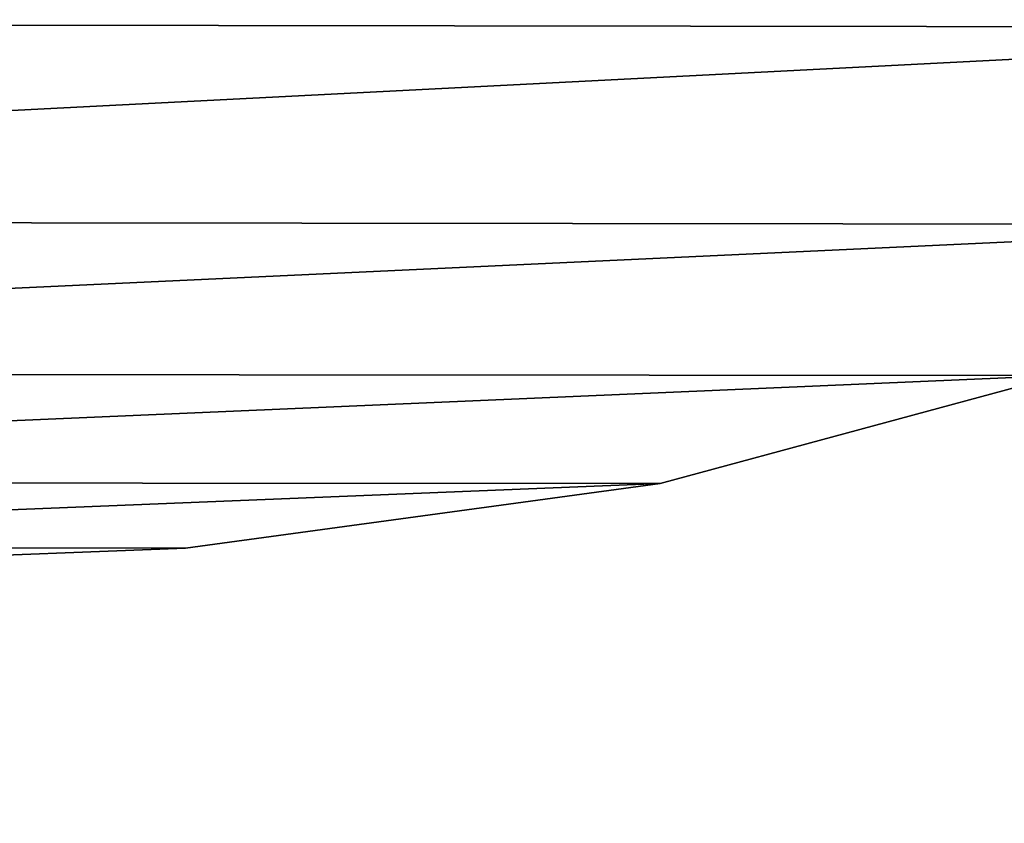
# Model space of a CAD drawing. Extents: x -5 to 2276, y 0 to 2500.
# Tile 26 of 106: x 794 to 804, y 390 to 398. Entities that reach past the tile are written whole.
import ezdxf

# ---------------------------------------------------------------- set-up
doc = ezdxf.new("R2010")
doc.units = 0
doc.header["$LTSCALE"] = 25.4
doc.layers.get('0').update_dxf_attribs({"linetype": 'CONTINUOUS'})
for name, color, linetype in [('IFCBUILDING', 32, 'CONTINUOUS'), ('IFCBUILDINGSTOREY', 34, 'CONTINUOUS'), ('IFCSITE', 32, 'CONTINUOUS'), ('IFCSLAB', 22, 'CONTINUOUS'), ('IFCWALL', 190, 'CONTINUOUS')]:
    doc.layers.add(name, color=color, linetype=linetype)

# ---------------------------------------------------------------- blocks, each defined once
blk = doc.blocks.new('GRUPUJ_1')
at = {"layer": 'IFCWALL'}
mesh = blk.add_polyface(dxfattribs=at)
corners = [(0, 0, 2300), (25, 25, 2300), (0, 2276.05, 2300), (175, 0, 2300), (25, 2251.05, 2300), (175, 25, 2300), (2500, 2151.05, 2300), (2475, 2251.05, 2300), (2475, 2151.05, 2300), (2500, 2276.05, 2300), (1245.07, 2251.05, 2300)]
mesh.append_faces([[corners[k] for k in face] for face in [(1, 3, 5), (6, 7, 8)]], dxfattribs={"vtx0": -1})
mesh.append_faces([[corners[k] for k in face] for face in [(0, 1, 2), (9, 7, 6)]], dxfattribs={"vtx0": -1, "vtx1": -1})
mesh.append_faces([[corners[k] for k in face] for face in [(1, 0, 3), (2, 1, 4), (4, 9, 2), (9, 4, 10), (9, 10, 7)]], dxfattribs={"vtx0": -1, "vtx2": -1})
mesh = blk.add_polyface(dxfattribs=at)
corners = [(2500, 0, 800), (175, 25, 800), (175, 0, 800), (2475, 25, 800), (2475, 2151.05, 800), (2500, 2151.05, 800)]
mesh.append_faces([[corners[k] for k in face] for face in [(0, 1, 2), (4, 0, 5)]], dxfattribs={"vtx0": -1})
mesh.append_faces([[corners[k] for k in face] for face in [(1, 0, 3), (3, 0, 4)]], dxfattribs={"vtx0": -1, "vtx1": -1})
blk = doc.blocks.new('GRUPUJ_7')
at = {"layer": 'IFCWALL'}
mesh = blk.add_polyface(dxfattribs=at)
corners = [(0, 0, 1500), (125, 100, 1500), (125, 2151.05, 1500), (150, 0, 1500), (150, 100, 1500), (2450, 2126.05, 1500), (2375, 2151.05, 1500), (2375, 2126.05, 1500), (0, 2226.05, 1500), (1220.07, 2226.05, 1500), (1220.07, 2151.05, 1500), (2450, 2226.05, 1500)]
mesh.append_faces([[corners[k] for k in face] for face in [(1, 3, 4), (5, 6, 7)]], dxfattribs={"vtx0": -1})
mesh.append_faces([[corners[k] for k in face] for face in [(8, 2, 9), (9, 6, 11), (11, 6, 5)]], dxfattribs={"vtx0": -1, "vtx1": -1})
mesh.append_faces([[corners[k] for k in face] for face in [(0, 1, 2), (1, 0, 3), (2, 8, 0), (9, 2, 10), (9, 10, 6)]], dxfattribs={"vtx0": -1, "vtx2": -1})
mesh = blk.add_polyface(dxfattribs=at)
corners = [(2450, 0), (150, 100), (150, 0), (2375, 100), (2375, 2126.05), (2450, 2126.05)]
mesh.append_faces([[corners[k] for k in face] for face in [(0, 1, 2), (4, 0, 5)]], dxfattribs={"vtx0": -1})
mesh.append_faces([[corners[k] for k in face] for face in [(1, 0, 3), (3, 0, 4)]], dxfattribs={"vtx0": -1, "vtx1": -1})
blk = doc.blocks.new('GRUPUJ_9')
at = {"layer": 'IFCWALL'}
mesh = blk.add_polyface(dxfattribs=at)
corners = [(0, 2051.05, 1500), (25, 2026.05, 1500), (1095.07, 2051.05, 1500), (0, 0, 1500), (25, 0, 1500), (2250, 2026.05, 1500), (2250, 2051.05, 1500)]
mesh.append_faces([[corners[k] for k in face] for face in [(1, 3, 4), (2, 5, 6)]], dxfattribs={"vtx0": -1})
mesh.append_faces([[corners[k] for k in face] for face in [(0, 1, 2)]], dxfattribs={"vtx0": -1, "vtx1": -1})
mesh.append_faces([[corners[k] for k in face] for face in [(1, 0, 3), (2, 1, 5)]], dxfattribs={"vtx0": -1, "vtx2": -1})
mesh = blk.add_polyface(dxfattribs=at)
corners = [(2250, 0), (25, 25), (25, 0), (2225, 25), (2225, 2026.05), (2250, 2026.05)]
mesh.append_faces([[corners[k] for k in face] for face in [(0, 1, 2), (4, 0, 5)]], dxfattribs={"vtx0": -1})
mesh.append_faces([[corners[k] for k in face] for face in [(1, 0, 3), (3, 0, 4)]], dxfattribs={"vtx0": -1, "vtx1": -1})
blk = doc.blocks.new('_CIANY')
at = {"layer": 'IFCWALL'}
for name, p in [('GRUPUJ_1', (0, 0)), ('GRUPUJ_7', (25, 25, 800)), ('GRUPUJ_9', (150, 125, 800))]:
    blk.add_blockref(name, p, dxfattribs=at)
mesh = blk.add_polyface(dxfattribs=at)
corners = [(0, 2276.05), (175, 2151.05), (175, 891.05), (1245.07, 2276.05), (175, 1251.05), (875, 2151.05), (1245.07, 2151.05), (1295.07, 2276.05), (1295.07, 2151.05), (2195.07, 2276.05), (1575, 2151.05), (2195.07, 2151.05), (2245.07, 2276.05), (2245.07, 2151.05), (2500, 2276.05), (2375, 2151.05), (2375, 651.05), (2375, 150), (0, 0), (175, 150), (2500, 0)]
mesh.append_faces([[corners[k] for k in face] for face in [(2, 1, 4)]], dxfattribs={"vtx0": -1})
mesh.append_faces([[corners[k] for k in face] for face in [(1, 3, 5), (5, 3, 6), (6, 7, 8), (8, 9, 10), (10, 9, 11), (11, 12, 13), (13, 14, 15), (15, 14, 16), (16, 14, 17), (18, 19, 20), (19, 0, 2), (20, 17, 14)]], dxfattribs={"vtx0": -1, "vtx1": -1})
mesh.append_faces([[corners[k] for k in face] for face in [(0, 1, 2)]], dxfattribs={"vtx0": -1, "vtx1": -1, "vtx2": -1})
mesh.append_faces([[corners[k] for k in face] for face in [(1, 0, 3), (6, 3, 7), (8, 7, 9), (11, 9, 12), (13, 12, 14), (19, 18, 0), (20, 19, 17)]], dxfattribs={"vtx0": -1, "vtx2": -1})
blk = doc.blocks.new('POD_OGA')
at = {"layer": 'IFCSLAB'}
mesh = blk.add_polyface(dxfattribs=at)
corners = [(1400, 2001.05), (1120.07, 1996.05), (1120.07, 2001.05), (0, 2001.05), (1400, 1101.05), (0, 1101.05), (1070.07, 1996.05), (1070.07, 2001.05)]
mesh.append_faces([[corners[k] for k in face] for face in [(0, 1, 2), (3, 4, 5), (6, 3, 7)]], dxfattribs={"vtx0": -1})
mesh.append_faces([[corners[k] for k in face] for face in [(4, 1, 0)]], dxfattribs={"vtx0": -1, "vtx1": -1})
mesh.append_faces([[corners[k] for k in face] for face in [(4, 3, 6)]], dxfattribs={"vtx0": -1, "vtx1": -1, "vtx2": -1})
mesh.append_faces([[corners[k] for k in face] for face in [(4, 6, 1)]], dxfattribs={"vtx0": -1, "vtx2": -1})
blk = doc.blocks.new('700-_MINIMALNA_D')
for p, q in [((118.813, 582.816), (118.813, 582.816, 2)), ((118.813, 582.816), (118.813, 582.816, 2)), ((120.933, 567.248), (120.933, 567.248, 2)), ((120.933, 567.248), (120.933, 567.248, 2))]:
    blk.add_line(p, q)
for points in [[(211.725, 601.052, 0), (211.009, 582.647, 0), (208.861, 566.867, 0), (205.281, 553.711, 0), (200.269, 543.179, 0), (193.763, 535.113, 0), (185.702, 529.35, 0), (176.086, 525.893, 0), (164.916, 524.741, 0), (153.625, 525.915, 0), (143.945, 529.436, 0), (135.875, 535.306, 0), (129.415, 543.524, 0), (124.467, 554.15, 0), (120.933, 567.248, 0), (118.813, 582.816, 0), (118.106, 600.856, 0)], [(211.725, 601.052, 2), (211.009, 582.647, 2), (208.861, 566.867, 2), (205.281, 553.711, 2), (200.269, 543.179, 2), (193.763, 535.113, 2), (185.702, 529.35, 2), (176.086, 525.893, 2), (164.916, 524.741, 2), (153.625, 525.915, 2), (143.945, 529.436, 2), (135.875, 535.306, 2), (129.415, 543.524, 2), (124.467, 554.15, 2), (120.933, 567.248, 2), (118.813, 582.816, 2), (118.106, 600.856, 2)], [(211.725, 601.052, 0), (211.009, 582.647, 0), (208.861, 566.867, 0), (205.281, 553.711, 0), (200.269, 543.179, 0), (193.763, 535.113, 0), (185.702, 529.35, 0), (176.086, 525.893, 0), (164.916, 524.741, 0), (153.625, 525.915, 0), (143.945, 529.436, 0), (135.875, 535.306, 0), (129.415, 543.524, 0), (124.467, 554.15, 0), (120.933, 567.248, 0), (118.813, 582.816, 0), (118.106, 600.856, 0)], [(211.725, 601.052, 2), (211.009, 582.647, 2), (208.861, 566.867, 2), (205.281, 553.711, 2), (200.269, 543.179, 2), (193.763, 535.113, 2), (185.702, 529.35, 2), (176.086, 525.893, 2), (164.916, 524.741, 2), (153.625, 525.915, 2), (143.945, 529.436, 2), (135.875, 535.306, 2), (129.415, 543.524, 2), (124.467, 554.15, 2), (120.933, 567.248, 2), (118.813, 582.816, 2), (118.106, 600.856, 2)], [(211.725, 601.052, 0), (211.009, 582.647, 0), (208.861, 566.867, 0), (205.281, 553.711, 0), (200.269, 543.179, 0), (193.763, 535.113, 0), (185.702, 529.35, 0), (176.086, 525.893, 0), (164.916, 524.741, 0), (153.625, 525.915, 0), (143.945, 529.436, 0), (135.875, 535.306, 0), (129.415, 543.524, 0), (124.467, 554.15, 0), (120.933, 567.248, 0), (118.813, 582.816, 0), (118.106, 600.856, 0)], [(211.725, 601.052, 2), (211.009, 582.647, 2), (208.861, 566.867, 2), (205.281, 553.711, 2), (200.269, 543.179, 2), (193.763, 535.113, 2), (185.702, 529.35, 2), (176.086, 525.893, 2), (164.916, 524.741, 2), (153.625, 525.915, 2), (143.945, 529.436, 2), (135.875, 535.306, 2), (129.415, 543.524, 2), (124.467, 554.15, 2), (120.933, 567.248, 2), (118.813, 582.816, 2), (118.106, 600.856, 2)], [(211.725, 601.052, 0), (211.009, 582.647, 0), (208.861, 566.867, 0), (205.281, 553.711, 0), (200.269, 543.179, 0), (193.763, 535.113, 0), (185.702, 529.35, 0), (176.086, 525.893, 0), (164.916, 524.741, 0), (153.625, 525.915, 0), (143.945, 529.436, 0), (135.875, 535.306, 0), (129.415, 543.524, 0), (124.467, 554.15, 0), (120.933, 567.248, 0), (118.813, 582.816, 0), (118.106, 600.856, 0)], [(211.725, 601.052, 2), (211.009, 582.647, 2), (208.861, 566.867, 2), (205.281, 553.711, 2), (200.269, 543.179, 2), (193.763, 535.113, 2), (185.702, 529.35, 2), (176.086, 525.893, 2), (164.916, 524.741, 2), (153.625, 525.915, 2), (143.945, 529.436, 2), (135.875, 535.306, 2), (129.415, 543.524, 2), (124.467, 554.15, 2), (120.933, 567.248, 2), (118.813, 582.816, 2), (118.106, 600.856, 2)], [(211.725, 601.052, 0), (211.009, 582.647, 0), (208.861, 566.867, 0), (205.281, 553.711, 0), (200.269, 543.179, 0), (193.763, 535.113, 0), (185.702, 529.35, 0), (176.086, 525.893, 0), (164.916, 524.741, 0), (153.625, 525.915, 0), (143.945, 529.436, 0), (135.875, 535.306, 0), (129.415, 543.524, 0), (124.467, 554.15, 0), (120.933, 567.248, 0), (118.813, 582.816, 0), (118.106, 600.856, 0)], [(211.725, 601.052, 2), (211.009, 582.647, 2), (208.861, 566.867, 2), (205.281, 553.711, 2), (200.269, 543.179, 2), (193.763, 535.113, 2), (185.702, 529.35, 2), (176.086, 525.893, 2), (164.916, 524.741, 2), (153.625, 525.915, 2), (143.945, 529.436, 2), (135.875, 535.306, 2), (129.415, 543.524, 2), (124.467, 554.15, 2), (120.933, 567.248, 2), (118.813, 582.816, 2), (118.106, 600.856, 2)], [(211.725, 601.052, 0), (211.009, 582.647, 0), (208.861, 566.867, 0), (205.281, 553.711, 0), (200.269, 543.179, 0), (193.763, 535.113, 0), (185.702, 529.35, 0), (176.086, 525.893, 0), (164.916, 524.741, 0), (153.625, 525.915, 0), (143.945, 529.436, 0), (135.875, 535.306, 0), (129.415, 543.524, 0), (124.467, 554.15, 0), (120.933, 567.248, 0), (118.813, 582.816, 0), (118.106, 600.856, 0)], [(211.725, 601.052, 2), (211.009, 582.647, 2), (208.861, 566.867, 2), (205.281, 553.711, 2), (200.269, 543.179, 2), (193.763, 535.113, 2), (185.702, 529.35, 2), (176.086, 525.893, 2), (164.916, 524.741, 2), (153.625, 525.915, 2), (143.945, 529.436, 2), (135.875, 535.306, 2), (129.415, 543.524, 2), (124.467, 554.15, 2), (120.933, 567.248, 2), (118.813, 582.816, 2), (118.106, 600.856, 2)], [(211.725, 601.052, 0), (211.009, 582.647, 0), (208.861, 566.867, 0), (205.281, 553.711, 0), (200.269, 543.179, 0), (193.763, 535.113, 0), (185.702, 529.35, 0), (176.086, 525.893, 0), (164.916, 524.741, 0), (153.625, 525.915, 0), (143.945, 529.436, 0), (135.875, 535.306, 0), (129.415, 543.524, 0), (124.467, 554.15, 0), (120.933, 567.248, 0), (118.813, 582.816, 0), (118.106, 600.856, 0)], [(211.725, 601.052, 2), (211.009, 582.647, 2), (208.861, 566.867, 2), (205.281, 553.711, 2), (200.269, 543.179, 2), (193.763, 535.113, 2), (185.702, 529.35, 2), (176.086, 525.893, 2), (164.916, 524.741, 2), (153.625, 525.915, 2), (143.945, 529.436, 2), (135.875, 535.306, 2), (129.415, 543.524, 2), (124.467, 554.15, 2), (120.933, 567.248, 2), (118.813, 582.816, 2), (118.106, 600.856, 2)], [(211.725, 601.052, 0), (211.009, 582.647, 0), (208.861, 566.867, 0), (205.281, 553.711, 0), (200.269, 543.179, 0), (193.763, 535.113, 0), (185.702, 529.35, 0), (176.086, 525.893, 0), (164.916, 524.741, 0), (153.625, 525.915, 0), (143.945, 529.436, 0), (135.875, 535.306, 0), (129.415, 543.524, 0), (124.467, 554.15, 0), (120.933, 567.248, 0), (118.813, 582.816, 0), (118.106, 600.856, 0)], [(211.725, 601.052, 2), (211.009, 582.647, 2), (208.861, 566.867, 2), (205.281, 553.711, 2), (200.269, 543.179, 2), (193.763, 535.113, 2), (185.702, 529.35, 2), (176.086, 525.893, 2), (164.916, 524.741, 2), (153.625, 525.915, 2), (143.945, 529.436, 2), (135.875, 535.306, 2), (129.415, 543.524, 2), (124.467, 554.15, 2), (120.933, 567.248, 2), (118.813, 582.816, 2), (118.106, 600.856, 2)], [(211.725, 601.052, 0), (211.009, 582.647, 0), (208.861, 566.867, 0), (205.281, 553.711, 0), (200.269, 543.179, 0), (193.763, 535.113, 0), (185.702, 529.35, 0), (176.086, 525.893, 0), (164.916, 524.741, 0), (153.625, 525.915, 0), (143.945, 529.436, 0), (135.875, 535.306, 0), (129.415, 543.524, 0), (124.467, 554.15, 0), (120.933, 567.248, 0), (118.813, 582.816, 0), (118.106, 600.856, 0)], [(211.725, 601.052, 2), (211.009, 582.647, 2), (208.861, 566.867, 2), (205.281, 553.711, 2), (200.269, 543.179, 2), (193.763, 535.113, 2), (185.702, 529.35, 2), (176.086, 525.893, 2), (164.916, 524.741, 2), (153.625, 525.915, 2), (143.945, 529.436, 2), (135.875, 535.306, 2), (129.415, 543.524, 2), (124.467, 554.15, 2), (120.933, 567.248, 2), (118.813, 582.816, 2), (118.106, 600.856, 2)], [(211.725, 601.052, 0), (211.009, 582.647, 0), (208.861, 566.867, 0), (205.281, 553.711, 0), (200.269, 543.179, 0), (193.763, 535.113, 0), (185.702, 529.35, 0), (176.086, 525.893, 0), (164.916, 524.741, 0), (153.625, 525.915, 0), (143.945, 529.436, 0), (135.875, 535.306, 0), (129.415, 543.524, 0), (124.467, 554.15, 0), (120.933, 567.248, 0), (118.813, 582.816, 0), (118.106, 600.856, 0)], [(211.725, 601.052, 2), (211.009, 582.647, 2), (208.861, 566.867, 2), (205.281, 553.711, 2), (200.269, 543.179, 2), (193.763, 535.113, 2), (185.702, 529.35, 2), (176.086, 525.893, 2), (164.916, 524.741, 2), (153.625, 525.915, 2), (143.945, 529.436, 2), (135.875, 535.306, 2), (129.415, 543.524, 2), (124.467, 554.15, 2), (120.933, 567.248, 2), (118.813, 582.816, 2), (118.106, 600.856, 2)], [(211.725, 601.052, 0), (211.009, 582.647, 0), (208.861, 566.867, 0), (205.281, 553.711, 0), (200.269, 543.179, 0), (193.763, 535.113, 0), (185.702, 529.35, 0), (176.086, 525.893, 0), (164.916, 524.741, 0), (153.625, 525.915, 0), (143.945, 529.436, 0), (135.875, 535.306, 0), (129.415, 543.524, 0), (124.467, 554.15, 0), (120.933, 567.248, 0), (118.813, 582.816, 0), (118.106, 600.856, 0)], [(211.725, 601.052, 2), (211.009, 582.647, 2), (208.861, 566.867, 2), (205.281, 553.711, 2), (200.269, 543.179, 2), (193.763, 535.113, 2), (185.702, 529.35, 2), (176.086, 525.893, 2), (164.916, 524.741, 2), (153.625, 525.915, 2), (143.945, 529.436, 2), (135.875, 535.306, 2), (129.415, 543.524, 2), (124.467, 554.15, 2), (120.933, 567.248, 2), (118.813, 582.816, 2), (118.106, 600.856, 2)], [(211.725, 601.052, 0), (211.009, 582.647, 0), (208.861, 566.867, 0), (205.281, 553.711, 0), (200.269, 543.179, 0), (193.763, 535.113, 0), (185.702, 529.35, 0), (176.086, 525.893, 0), (164.916, 524.741, 0), (153.625, 525.915, 0), (143.945, 529.436, 0), (135.875, 535.306, 0), (129.415, 543.524, 0), (124.467, 554.15, 0), (120.933, 567.248, 0), (118.813, 582.816, 0), (118.106, 600.856, 0)], [(211.725, 601.052, 2), (211.009, 582.647, 2), (208.861, 566.867, 2), (205.281, 553.711, 2), (200.269, 543.179, 2), (193.763, 535.113, 2), (185.702, 529.35, 2), (176.086, 525.893, 2), (164.916, 524.741, 2), (153.625, 525.915, 2), (143.945, 529.436, 2), (135.875, 535.306, 2), (129.415, 543.524, 2), (124.467, 554.15, 2), (120.933, 567.248, 2), (118.813, 582.816, 2), (118.106, 600.856, 2)], [(211.725, 601.052, 0), (211.009, 582.647, 0), (208.861, 566.867, 0), (205.281, 553.711, 0), (200.269, 543.179, 0), (193.763, 535.113, 0), (185.702, 529.35, 0), (176.086, 525.893, 0), (164.916, 524.741, 0), (153.625, 525.915, 0), (143.945, 529.436, 0), (135.875, 535.306, 0), (129.415, 543.524, 0), (124.467, 554.15, 0), (120.933, 567.248, 0), (118.813, 582.816, 0), (118.106, 600.856, 0)], [(211.725, 601.052, 2), (211.009, 582.647, 2), (208.861, 566.867, 2), (205.281, 553.711, 2), (200.269, 543.179, 2), (193.763, 535.113, 2), (185.702, 529.35, 2), (176.086, 525.893, 2), (164.916, 524.741, 2), (153.625, 525.915, 2), (143.945, 529.436, 2), (135.875, 535.306, 2), (129.415, 543.524, 2), (124.467, 554.15, 2), (120.933, 567.248, 2), (118.813, 582.816, 2), (118.106, 600.856, 2)], [(211.725, 601.052, 0), (211.009, 582.647, 0), (208.861, 566.867, 0), (205.281, 553.711, 0), (200.269, 543.179, 0), (193.763, 535.113, 0), (185.702, 529.35, 0), (176.086, 525.893, 0), (164.916, 524.741, 0), (153.625, 525.915, 0), (143.945, 529.436, 0), (135.875, 535.306, 0), (129.415, 543.524, 0), (124.467, 554.15, 0), (120.933, 567.248, 0), (118.813, 582.816, 0), (118.106, 600.856, 0)], [(211.725, 601.052, 2), (211.009, 582.647, 2), (208.861, 566.867, 2), (205.281, 553.711, 2), (200.269, 543.179, 2), (193.763, 535.113, 2), (185.702, 529.35, 2), (176.086, 525.893, 2), (164.916, 524.741, 2), (153.625, 525.915, 2), (143.945, 529.436, 2), (135.875, 535.306, 2), (129.415, 543.524, 2), (124.467, 554.15, 2), (120.933, 567.248, 2), (118.813, 582.816, 2), (118.106, 600.856, 2)], [(211.725, 601.052, 0), (211.009, 582.647, 0), (208.861, 566.867, 0), (205.281, 553.711, 0), (200.269, 543.179, 0), (193.763, 535.113, 0), (185.702, 529.35, 0), (176.086, 525.893, 0), (164.916, 524.741, 0), (153.625, 525.915, 0), (143.945, 529.436, 0), (135.875, 535.306, 0), (129.415, 543.524, 0), (124.467, 554.15, 0), (120.933, 567.248, 0), (118.813, 582.816, 0), (118.106, 600.856, 0)], [(211.725, 601.052, 2), (211.009, 582.647, 2), (208.861, 566.867, 2), (205.281, 553.711, 2), (200.269, 543.179, 2), (193.763, 535.113, 2), (185.702, 529.35, 2), (176.086, 525.893, 2), (164.916, 524.741, 2), (153.625, 525.915, 2), (143.945, 529.436, 2), (135.875, 535.306, 2), (129.415, 543.524, 2), (124.467, 554.15, 2), (120.933, 567.248, 2), (118.813, 582.816, 2), (118.106, 600.856, 2)], [(211.725, 601.052, 0), (211.009, 582.647, 0), (208.861, 566.867, 0), (205.281, 553.711, 0), (200.269, 543.179, 0), (193.763, 535.113, 0), (185.702, 529.35, 0), (176.086, 525.893, 0), (164.916, 524.741, 0), (153.625, 525.915, 0), (143.945, 529.436, 0), (135.875, 535.306, 0), (129.415, 543.524, 0), (124.467, 554.15, 0), (120.933, 567.248, 0), (118.813, 582.816, 0), (118.106, 600.856, 0)], [(211.725, 601.052, 2), (211.009, 582.647, 2), (208.861, 566.867, 2), (205.281, 553.711, 2), (200.269, 543.179, 2), (193.763, 535.113, 2), (185.702, 529.35, 2), (176.086, 525.893, 2), (164.916, 524.741, 2), (153.625, 525.915, 2), (143.945, 529.436, 2), (135.875, 535.306, 2), (129.415, 543.524, 2), (124.467, 554.15, 2), (120.933, 567.248, 2), (118.813, 582.816, 2), (118.106, 600.856, 2)], [(211.725, 601.052, 0), (211.009, 582.647, 0), (208.861, 566.867, 0), (205.281, 553.711, 0), (200.269, 543.179, 0), (193.763, 535.113, 0), (185.702, 529.35, 0), (176.086, 525.893, 0), (164.916, 524.741, 0), (153.625, 525.915, 0), (143.945, 529.436, 0), (135.875, 535.306, 0), (129.415, 543.524, 0), (124.467, 554.15, 0), (120.933, 567.248, 0), (118.813, 582.816, 0), (118.106, 600.856, 0)], [(211.725, 601.052, 2), (211.009, 582.647, 2), (208.861, 566.867, 2), (205.281, 553.711, 2), (200.269, 543.179, 2), (193.763, 535.113, 2), (185.702, 529.35, 2), (176.086, 525.893, 2), (164.916, 524.741, 2), (153.625, 525.915, 2), (143.945, 529.436, 2), (135.875, 535.306, 2), (129.415, 543.524, 2), (124.467, 554.15, 2), (120.933, 567.248, 2), (118.813, 582.816, 2), (118.106, 600.856, 2)], [(211.725, 601.052, 0), (211.009, 582.647, 0), (208.861, 566.867, 0), (205.281, 553.711, 0), (200.269, 543.179, 0), (193.763, 535.113, 0), (185.702, 529.35, 0), (176.086, 525.893, 0), (164.916, 524.741, 0), (153.625, 525.915, 0), (143.945, 529.436, 0), (135.875, 535.306, 0), (129.415, 543.524, 0), (124.467, 554.15, 0), (120.933, 567.248, 0), (118.813, 582.816, 0), (118.106, 600.856, 0)], [(211.725, 601.052, 2), (211.009, 582.647, 2), (208.861, 566.867, 2), (205.281, 553.711, 2), (200.269, 543.179, 2), (193.763, 535.113, 2), (185.702, 529.35, 2), (176.086, 525.893, 2), (164.916, 524.741, 2), (153.625, 525.915, 2), (143.945, 529.436, 2), (135.875, 535.306, 2), (129.415, 543.524, 2), (124.467, 554.15, 2), (120.933, 567.248, 2), (118.813, 582.816, 2), (118.106, 600.856, 2)], [(211.725, 601.052, 0), (211.009, 582.647, 0), (208.861, 566.867, 0), (205.281, 553.711, 0), (200.269, 543.179, 0), (193.763, 535.113, 0), (185.702, 529.35, 0), (176.086, 525.893, 0), (164.916, 524.741, 0), (153.625, 525.915, 0), (143.945, 529.436, 0), (135.875, 535.306, 0), (129.415, 543.524, 0), (124.467, 554.15, 0), (120.933, 567.248, 0), (118.813, 582.816, 0), (118.106, 600.856, 0)], [(211.725, 601.052, 2), (211.009, 582.647, 2), (208.861, 566.867, 2), (205.281, 553.711, 2), (200.269, 543.179, 2), (193.763, 535.113, 2), (185.702, 529.35, 2), (176.086, 525.893, 2), (164.916, 524.741, 2), (153.625, 525.915, 2), (143.945, 529.436, 2), (135.875, 535.306, 2), (129.415, 543.524, 2), (124.467, 554.15, 2), (120.933, 567.248, 2), (118.813, 582.816, 2), (118.106, 600.856, 2)], [(211.725, 601.052, 0), (211.009, 582.647, 0), (208.861, 566.867, 0), (205.281, 553.711, 0), (200.269, 543.179, 0), (193.763, 535.113, 0), (185.702, 529.35, 0), (176.086, 525.893, 0), (164.916, 524.741, 0), (153.625, 525.915, 0), (143.945, 529.436, 0), (135.875, 535.306, 0), (129.415, 543.524, 0), (124.467, 554.15, 0), (120.933, 567.248, 0), (118.813, 582.816, 0), (118.106, 600.856, 0)], [(211.725, 601.052, 2), (211.009, 582.647, 2), (208.861, 566.867, 2), (205.281, 553.711, 2), (200.269, 543.179, 2), (193.763, 535.113, 2), (185.702, 529.35, 2), (176.086, 525.893, 2), (164.916, 524.741, 2), (153.625, 525.915, 2), (143.945, 529.436, 2), (135.875, 535.306, 2), (129.415, 543.524, 2), (124.467, 554.15, 2), (120.933, 567.248, 2), (118.813, 582.816, 2), (118.106, 600.856, 2)], [(211.725, 601.052, 0), (211.009, 582.647, 0), (208.861, 566.867, 0), (205.281, 553.711, 0), (200.269, 543.179, 0), (193.763, 535.113, 0), (185.702, 529.35, 0), (176.086, 525.893, 0), (164.916, 524.741, 0), (153.625, 525.915, 0), (143.945, 529.436, 0), (135.875, 535.306, 0), (129.415, 543.524, 0), (124.467, 554.15, 0), (120.933, 567.248, 0), (118.813, 582.816, 0), (118.106, 600.856, 0)], [(211.725, 601.052, 2), (211.009, 582.647, 2), (208.861, 566.867, 2), (205.281, 553.711, 2), (200.269, 543.179, 2), (193.763, 535.113, 2), (185.702, 529.35, 2), (176.086, 525.893, 2), (164.916, 524.741, 2), (153.625, 525.915, 2), (143.945, 529.436, 2), (135.875, 535.306, 2), (129.415, 543.524, 2), (124.467, 554.15, 2), (120.933, 567.248, 2), (118.813, 582.816, 2), (118.106, 600.856, 2)], [(211.725, 601.052, 0), (211.009, 582.647, 0), (208.861, 566.867, 0), (205.281, 553.711, 0), (200.269, 543.179, 0), (193.763, 535.113, 0), (185.702, 529.35, 0), (176.086, 525.893, 0), (164.916, 524.741, 0), (153.625, 525.915, 0), (143.945, 529.436, 0), (135.875, 535.306, 0), (129.415, 543.524, 0), (124.467, 554.15, 0), (120.933, 567.248, 0), (118.813, 582.816, 0), (118.106, 600.856, 0)], [(211.725, 601.052, 2), (211.009, 582.647, 2), (208.861, 566.867, 2), (205.281, 553.711, 2), (200.269, 543.179, 2), (193.763, 535.113, 2), (185.702, 529.35, 2), (176.086, 525.893, 2), (164.916, 524.741, 2), (153.625, 525.915, 2), (143.945, 529.436, 2), (135.875, 535.306, 2), (129.415, 543.524, 2), (124.467, 554.15, 2), (120.933, 567.248, 2), (118.813, 582.816, 2), (118.106, 600.856, 2)], [(211.725, 601.052, 0), (211.009, 582.647, 0), (208.861, 566.867, 0), (205.281, 553.711, 0), (200.269, 543.179, 0), (193.763, 535.113, 0), (185.702, 529.35, 0), (176.086, 525.893, 0), (164.916, 524.741, 0), (153.625, 525.915, 0), (143.945, 529.436, 0), (135.875, 535.306, 0), (129.415, 543.524, 0), (124.467, 554.15, 0), (120.933, 567.248, 0), (118.813, 582.816, 0), (118.106, 600.856, 0)], [(211.725, 601.052, 2), (211.009, 582.647, 2), (208.861, 566.867, 2), (205.281, 553.711, 2), (200.269, 543.179, 2), (193.763, 535.113, 2), (185.702, 529.35, 2), (176.086, 525.893, 2), (164.916, 524.741, 2), (153.625, 525.915, 2), (143.945, 529.436, 2), (135.875, 535.306, 2), (129.415, 543.524, 2), (124.467, 554.15, 2), (120.933, 567.248, 2), (118.813, 582.816, 2), (118.106, 600.856, 2)], [(211.725, 601.052, 0), (211.009, 582.647, 0), (208.861, 566.867, 0), (205.281, 553.711, 0), (200.269, 543.179, 0), (193.763, 535.113, 0), (185.702, 529.35, 0), (176.086, 525.893, 0), (164.916, 524.741, 0), (153.625, 525.915, 0), (143.945, 529.436, 0), (135.875, 535.306, 0), (129.415, 543.524, 0), (124.467, 554.15, 0), (120.933, 567.248, 0), (118.813, 582.816, 0), (118.106, 600.856, 0)], [(211.725, 601.052, 2), (211.009, 582.647, 2), (208.861, 566.867, 2), (205.281, 553.711, 2), (200.269, 543.179, 2), (193.763, 535.113, 2), (185.702, 529.35, 2), (176.086, 525.893, 2), (164.916, 524.741, 2), (153.625, 525.915, 2), (143.945, 529.436, 2), (135.875, 535.306, 2), (129.415, 543.524, 2), (124.467, 554.15, 2), (120.933, 567.248, 2), (118.813, 582.816, 2), (118.106, 600.856, 2)], [(211.725, 601.052, 0), (211.009, 582.647, 0), (208.861, 566.867, 0), (205.281, 553.711, 0), (200.269, 543.179, 0), (193.763, 535.113, 0), (185.702, 529.35, 0), (176.086, 525.893, 0), (164.916, 524.741, 0), (153.625, 525.915, 0), (143.945, 529.436, 0), (135.875, 535.306, 0), (129.415, 543.524, 0), (124.467, 554.15, 0), (120.933, 567.248, 0), (118.813, 582.816, 0), (118.106, 600.856, 0)], [(211.725, 601.052, 2), (211.009, 582.647, 2), (208.861, 566.867, 2), (205.281, 553.711, 2), (200.269, 543.179, 2), (193.763, 535.113, 2), (185.702, 529.35, 2), (176.086, 525.893, 2), (164.916, 524.741, 2), (153.625, 525.915, 2), (143.945, 529.436, 2), (135.875, 535.306, 2), (129.415, 543.524, 2), (124.467, 554.15, 2), (120.933, 567.248, 2), (118.813, 582.816, 2), (118.106, 600.856, 2)], [(211.725, 601.052, 0), (211.009, 582.647, 0), (208.861, 566.867, 0), (205.281, 553.711, 0), (200.269, 543.179, 0), (193.763, 535.113, 0), (185.702, 529.35, 0), (176.086, 525.893, 0), (164.916, 524.741, 0), (153.625, 525.915, 0), (143.945, 529.436, 0), (135.875, 535.306, 0), (129.415, 543.524, 0), (124.467, 554.15, 0), (120.933, 567.248, 0), (118.813, 582.816, 0), (118.106, 600.856, 0)], [(211.725, 601.052, 2), (211.009, 582.647, 2), (208.861, 566.867, 2), (205.281, 553.711, 2), (200.269, 543.179, 2), (193.763, 535.113, 2), (185.702, 529.35, 2), (176.086, 525.893, 2), (164.916, 524.741, 2), (153.625, 525.915, 2), (143.945, 529.436, 2), (135.875, 535.306, 2), (129.415, 543.524, 2), (124.467, 554.15, 2), (120.933, 567.248, 2), (118.813, 582.816, 2), (118.106, 600.856, 2)], [(211.725, 601.052, 0), (211.009, 582.647, 0), (208.861, 566.867, 0), (205.281, 553.711, 0), (200.269, 543.179, 0), (193.763, 535.113, 0), (185.702, 529.35, 0), (176.086, 525.893, 0), (164.916, 524.741, 0), (153.625, 525.915, 0), (143.945, 529.436, 0), (135.875, 535.306, 0), (129.415, 543.524, 0), (124.467, 554.15, 0), (120.933, 567.248, 0), (118.813, 582.816, 0), (118.106, 600.856, 0)], [(211.725, 601.052, 2), (211.009, 582.647, 2), (208.861, 566.867, 2), (205.281, 553.711, 2), (200.269, 543.179, 2), (193.763, 535.113, 2), (185.702, 529.35, 2), (176.086, 525.893, 2), (164.916, 524.741, 2), (153.625, 525.915, 2), (143.945, 529.436, 2), (135.875, 535.306, 2), (129.415, 543.524, 2), (124.467, 554.15, 2), (120.933, 567.248, 2), (118.813, 582.816, 2), (118.106, 600.856, 2)], [(211.725, 601.052, 0), (211.009, 582.647, 0), (208.861, 566.867, 0), (205.281, 553.711, 0), (200.269, 543.179, 0), (193.763, 535.113, 0), (185.702, 529.35, 0), (176.086, 525.893, 0), (164.916, 524.741, 0), (153.625, 525.915, 0), (143.945, 529.436, 0), (135.875, 535.306, 0), (129.415, 543.524, 0), (124.467, 554.15, 0), (120.933, 567.248, 0), (118.813, 582.816, 0), (118.106, 600.856, 0)], [(211.725, 601.052, 2), (211.009, 582.647, 2), (208.861, 566.867, 2), (205.281, 553.711, 2), (200.269, 543.179, 2), (193.763, 535.113, 2), (185.702, 529.35, 2), (176.086, 525.893, 2), (164.916, 524.741, 2), (153.625, 525.915, 2), (143.945, 529.436, 2), (135.875, 535.306, 2), (129.415, 543.524, 2), (124.467, 554.15, 2), (120.933, 567.248, 2), (118.813, 582.816, 2), (118.106, 600.856, 2)], [(211.725, 601.052, 0), (211.009, 582.647, 0), (208.861, 566.867, 0), (205.281, 553.711, 0), (200.269, 543.179, 0), (193.763, 535.113, 0), (185.702, 529.35, 0), (176.086, 525.893, 0), (164.916, 524.741, 0), (153.625, 525.915, 0), (143.945, 529.436, 0), (135.875, 535.306, 0), (129.415, 543.524, 0), (124.467, 554.15, 0), (120.933, 567.248, 0), (118.813, 582.816, 0), (118.106, 600.856, 0)], [(211.725, 601.052, 2), (211.009, 582.647, 2), (208.861, 566.867, 2), (205.281, 553.711, 2), (200.269, 543.179, 2), (193.763, 535.113, 2), (185.702, 529.35, 2), (176.086, 525.893, 2), (164.916, 524.741, 2), (153.625, 525.915, 2), (143.945, 529.436, 2), (135.875, 535.306, 2), (129.415, 543.524, 2), (124.467, 554.15, 2), (120.933, 567.248, 2), (118.813, 582.816, 2), (118.106, 600.856, 2)], [(211.725, 601.052, 0), (211.009, 582.647, 0), (208.861, 566.867, 0), (205.281, 553.711, 0), (200.269, 543.179, 0), (193.763, 535.113, 0), (185.702, 529.35, 0), (176.086, 525.893, 0), (164.916, 524.741, 0), (153.625, 525.915, 0), (143.945, 529.436, 0), (135.875, 535.306, 0), (129.415, 543.524, 0), (124.467, 554.15, 0), (120.933, 567.248, 0), (118.813, 582.816, 0), (118.106, 600.856, 0)], [(211.725, 601.052, 2), (211.009, 582.647, 2), (208.861, 566.867, 2), (205.281, 553.711, 2), (200.269, 543.179, 2), (193.763, 535.113, 2), (185.702, 529.35, 2), (176.086, 525.893, 2), (164.916, 524.741, 2), (153.625, 525.915, 2), (143.945, 529.436, 2), (135.875, 535.306, 2), (129.415, 543.524, 2), (124.467, 554.15, 2), (120.933, 567.248, 2), (118.813, 582.816, 2), (118.106, 600.856, 2)], [(211.725, 601.052, 0), (211.009, 582.647, 0), (208.861, 566.867, 0), (205.281, 553.711, 0), (200.269, 543.179, 0), (193.763, 535.113, 0), (185.702, 529.35, 0), (176.086, 525.893, 0), (164.916, 524.741, 0), (153.625, 525.915, 0), (143.945, 529.436, 0), (135.875, 535.306, 0), (129.415, 543.524, 0), (124.467, 554.15, 0), (120.933, 567.248, 0), (118.813, 582.816, 0), (118.106, 600.856, 0)], [(211.725, 601.052, 2), (211.009, 582.647, 2), (208.861, 566.867, 2), (205.281, 553.711, 2), (200.269, 543.179, 2), (193.763, 535.113, 2), (185.702, 529.35, 2), (176.086, 525.893, 2), (164.916, 524.741, 2), (153.625, 525.915, 2), (143.945, 529.436, 2), (135.875, 535.306, 2), (129.415, 543.524, 2), (124.467, 554.15, 2), (120.933, 567.248, 2), (118.813, 582.816, 2), (118.106, 600.856, 2)], [(211.725, 601.052, 0), (211.009, 582.647, 0), (208.861, 566.867, 0), (205.281, 553.711, 0), (200.269, 543.179, 0), (193.763, 535.113, 0), (185.702, 529.35, 0), (176.086, 525.893, 0), (164.916, 524.741, 0), (153.625, 525.915, 0), (143.945, 529.436, 0), (135.875, 535.306, 0), (129.415, 543.524, 0), (124.467, 554.15, 0), (120.933, 567.248, 0), (118.813, 582.816, 0), (118.106, 600.856, 0)], [(211.725, 601.052, 2), (211.009, 582.647, 2), (208.861, 566.867, 2), (205.281, 553.711, 2), (200.269, 543.179, 2), (193.763, 535.113, 2), (185.702, 529.35, 2), (176.086, 525.893, 2), (164.916, 524.741, 2), (153.625, 525.915, 2), (143.945, 529.436, 2), (135.875, 535.306, 2), (129.415, 543.524, 2), (124.467, 554.15, 2), (120.933, 567.248, 2), (118.813, 582.816, 2), (118.106, 600.856, 2)], [(211.725, 601.052, 0), (211.009, 582.647, 0), (208.861, 566.867, 0), (205.281, 553.711, 0), (200.269, 543.179, 0), (193.763, 535.113, 0), (185.702, 529.35, 0), (176.086, 525.893, 0), (164.916, 524.741, 0), (153.625, 525.915, 0), (143.945, 529.436, 0), (135.875, 535.306, 0), (129.415, 543.524, 0), (124.467, 554.15, 0), (120.933, 567.248, 0), (118.813, 582.816, 0), (118.106, 600.856, 0)], [(211.725, 601.052, 2), (211.009, 582.647, 2), (208.861, 566.867, 2), (205.281, 553.711, 2), (200.269, 543.179, 2), (193.763, 535.113, 2), (185.702, 529.35, 2), (176.086, 525.893, 2), (164.916, 524.741, 2), (153.625, 525.915, 2), (143.945, 529.436, 2), (135.875, 535.306, 2), (129.415, 543.524, 2), (124.467, 554.15, 2), (120.933, 567.248, 2), (118.813, 582.816, 2), (118.106, 600.856, 2)]]:
    blk.add_polyline3d(points)
mesh = blk.add_polyface()
corners = [(136.068, 666.851), (139.151, 626.621), (138.069, 600.856), (144.129, 672.582), (140.7, 637.045), (143.183, 645.502), (146.784, 652.226), (153.745, 676.021), (151.492, 657.057), (157.479, 659.97), (164.916, 677.167), (164.916, 660.941), (176.206, 675.981), (172.402, 659.97), (178.339, 657.057), (185.887, 672.422), (182.949, 652.275), (186.452, 645.699), (193.957, 666.491), (188.96, 637.389), (190.582, 627.211), (191.762, 601.052), (193.763, 535.113), (200.269, 543.179), (200.416, 658.188), (205.281, 553.711), (205.364, 647.499), (208.861, 566.867), (208.898, 634.414), (211.009, 582.647), (211.019, 618.932), (211.725, 601.052), (118.822, 619.34), (118.813, 582.816), (118.106, 600.856), (120.933, 567.248), (120.97, 635.164), (124.467, 554.15), (124.55, 648.326), (129.415, 543.524), (129.563, 658.827), (135.875, 535.306), (139.003, 575.189), (143.945, 529.436), (140.491, 565.404), (143.084, 556.701), (146.538, 550.002), (153.625, 525.915), (151.197, 545.048), (157.258, 541.987), (164.916, 524.741), (164.916, 540.967), (172.353, 541.938), (176.086, 525.893), (178.339, 544.851), (185.702, 529.35), (183.023, 549.682), (186.55, 556.406), (188.984, 564.642), (190.582, 574.796)]
mesh.append_faces([[corners[k] for k in face] for face in [(29, 30, 31), (32, 33, 34)]], dxfattribs={"vtx0": -1})
mesh.append_faces([[corners[k] for k in face] for face in [(1, 3, 4), (4, 3, 5), (5, 3, 6), (6, 7, 8), (8, 7, 9), (9, 10, 11), (11, 12, 13), (13, 12, 14), (14, 15, 16), (16, 15, 17), (17, 18, 19), (19, 18, 20), (20, 18, 21), (22, 18, 23), (23, 24, 25), (25, 26, 27), (27, 28, 29), (33, 32, 35), (35, 36, 37), (37, 38, 39), (39, 40, 41), (41, 42, 43), (43, 46, 47), (47, 49, 50), (50, 52, 53), (53, 54, 55), (55, 57, 22)]], dxfattribs={"vtx0": -1, "vtx1": -1})
mesh.append_faces([[corners[k] for k in face] for face in [(21, 18, 22), (41, 0, 2)]], dxfattribs={"vtx0": -1, "vtx1": -1, "vtx2": -1})
mesh.append_faces([[corners[k] for k in face] for face in [(0, 1, 2), (1, 0, 3), (6, 3, 7), (9, 7, 10), (11, 10, 12), (14, 12, 15), (17, 15, 18), (23, 18, 24), (25, 24, 26), (27, 26, 28), (29, 28, 30), (35, 32, 36), (37, 36, 38), (39, 38, 40), (41, 40, 0), (41, 2, 42), (43, 42, 44), (43, 44, 45), (43, 45, 46), (47, 46, 48), (47, 48, 49), (50, 49, 51), (50, 51, 52), (53, 52, 54), (55, 54, 56), (55, 56, 57), (22, 57, 58), (22, 58, 59), (22, 59, 21)]], dxfattribs={"vtx0": -1, "vtx2": -1})
mesh = blk.add_polyface()
corners = [(118.813, 582.816, 2), (118.822, 619.34, 2), (118.106, 600.856, 2), (120.933, 567.248, 2), (120.97, 635.164, 2), (124.467, 554.15, 2), (124.55, 648.326, 2), (129.415, 543.524, 2), (129.563, 658.827, 2), (135.875, 535.306, 2), (136.068, 666.851, 2), (138.069, 600.856, 2), (139.003, 575.189, 2), (143.945, 529.436, 2), (140.491, 565.404, 2), (143.084, 556.701, 2), (146.538, 550.002, 2), (153.625, 525.915, 2), (151.197, 545.048, 2), (157.258, 541.987, 2), (164.916, 524.741, 2), (164.916, 540.967, 2), (176.086, 525.893, 2), (172.353, 541.938, 2), (178.339, 544.851, 2), (185.702, 529.35, 2), (183.023, 549.682, 2), (186.55, 556.406, 2), (193.763, 535.113, 2), (188.984, 564.642, 2), (190.582, 574.796, 2), (191.762, 601.052, 2), (139.151, 626.621, 2), (144.129, 672.582, 2), (140.7, 637.045, 2), (143.183, 645.502, 2), (146.784, 652.226, 2), (153.745, 676.021, 2), (151.492, 657.057, 2), (157.479, 659.97, 2), (164.916, 677.167, 2), (164.916, 660.941, 2), (172.402, 659.97, 2), (176.206, 675.981, 2), (178.339, 657.057, 2), (185.887, 672.422, 2), (182.949, 652.275, 2), (186.452, 645.699, 2), (193.957, 666.491, 2), (188.96, 637.389, 2), (190.582, 627.211, 2), (200.269, 543.179, 2), (200.416, 658.188, 2), (205.281, 553.711, 2), (205.364, 647.499, 2), (208.861, 566.867, 2), (208.898, 634.414, 2), (211.009, 582.647, 2), (211.019, 618.932, 2), (211.725, 601.052, 2)]
mesh.append_faces([[corners[k] for k in face] for face in [(0, 1, 2), (58, 57, 59)]], dxfattribs={"vtx0": -1})
mesh.append_faces([[corners[k] for k in face] for face in [(1, 3, 4), (4, 5, 6), (6, 7, 8), (8, 9, 10), (11, 9, 12), (12, 13, 14), (14, 13, 15), (15, 13, 16), (16, 17, 18), (18, 17, 19), (19, 20, 21), (21, 22, 23), (23, 22, 24), (24, 25, 26), (26, 25, 27), (27, 28, 29), (29, 28, 30), (30, 28, 31), (10, 32, 33), (32, 10, 11), (33, 36, 37), (37, 39, 40), (40, 42, 43), (43, 44, 45), (45, 47, 48), (48, 51, 52), (52, 53, 54), (54, 55, 56), (56, 57, 58)]], dxfattribs={"vtx0": -1, "vtx1": -1})
mesh.append_faces([[corners[k] for k in face] for face in [(10, 9, 11), (48, 31, 28)]], dxfattribs={"vtx0": -1, "vtx1": -1, "vtx2": -1})
mesh.append_faces([[corners[k] for k in face] for face in [(1, 0, 3), (4, 3, 5), (6, 5, 7), (8, 7, 9), (12, 9, 13), (16, 13, 17), (19, 17, 20), (21, 20, 22), (24, 22, 25), (27, 25, 28), (33, 32, 34), (33, 34, 35), (33, 35, 36), (37, 36, 38), (37, 38, 39), (40, 39, 41), (40, 41, 42), (43, 42, 44), (45, 44, 46), (45, 46, 47), (48, 47, 49), (48, 49, 50), (48, 50, 31), (48, 28, 51), (52, 51, 53), (54, 53, 55), (56, 55, 57)]], dxfattribs={"vtx0": -1, "vtx2": -1})
mesh = blk.add_polyface()
corners = [(118.106, 600.856, 2), (118.813, 582.816), (118.813, 582.816, 2), (118.106, 600.856)]
mesh.append_faces([[corners[k] for k in face] for face in [(0, 1, 2), (1, 0, 3)]], dxfattribs={"vtx0": -1})
mesh = blk.add_polyface()
corners = [(118.813, 582.816, 2), (120.933, 567.248), (120.933, 567.248, 2), (118.813, 582.816)]
mesh.append_faces([[corners[k] for k in face] for face in [(0, 1, 2), (1, 0, 3)]], dxfattribs={"vtx0": -1})
mesh = blk.add_polyface()
corners = [(120.933, 567.248, 2), (124.467, 554.15), (124.467, 554.15, 2), (120.933, 567.248)]
mesh.append_faces([[corners[k] for k in face] for face in [(0, 1, 2), (1, 0, 3)]], dxfattribs={"vtx0": -1})
blk = doc.blocks.new('PRZESTRZE__MANEWROWA_LICZO')
at = {"xscale": 0.2991999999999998, "yscale": 0.2991999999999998, "zscale": 0.2991999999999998, "rotation": 360}
blk.add_blockref('700-_MINIMALNA_D', (182.2677, 54.5505, 1.7), dxfattribs=at)
at = {"layer": 'IFCSLAB'}
mesh = blk.add_polyface(dxfattribs=at)
corners = [(700, 450, 1.7), (0, 900, 1.7), (0, 0, 1.7)]
mesh.append_faces([[corners[k] for k in face] for face in [(0, 1, 2)]])
mesh = blk.add_polyface(dxfattribs=at)
corners = [(1400, 900), (1120.07, 895), (1120.07, 900), (0, 900), (1400, 0), (0, 0), (1070.07, 895), (1070.07, 900)]
mesh.append_faces([[corners[k] for k in face] for face in [(0, 1, 2), (3, 4, 5), (6, 3, 7)]], dxfattribs={"vtx0": -1})
mesh.append_faces([[corners[k] for k in face] for face in [(4, 1, 0)]], dxfattribs={"vtx0": -1, "vtx1": -1})
mesh.append_faces([[corners[k] for k in face] for face in [(4, 3, 6)]], dxfattribs={"vtx0": -1, "vtx1": -1, "vtx2": -1})
mesh.append_faces([[corners[k] for k in face] for face in [(4, 6, 1)]], dxfattribs={"vtx0": -1, "vtx2": -1})
mesh = blk.add_polyface(dxfattribs=at)
corners = [(700, 450, 1.2), (0, 0, 1), (700, 450, 1), (0, 0, 1.7), (700, 450, 1.7)]
mesh.append_faces([[corners[k] for k in face] for face in [(0, 1, 2), (3, 0, 4)]], dxfattribs={"vtx0": -1})
mesh.append_faces([[corners[k] for k in face] for face in [(1, 0, 3)]], dxfattribs={"vtx0": -1, "vtx1": -1})
mesh = blk.add_polyface(dxfattribs=at)
corners = [(700, 0, 1), (700, 150, 1), (0, 0, 1), (700, 450, 1)]
mesh.append_faces([[corners[k] for k in face] for face in [(0, 1, 2), (3, 2, 1)]], dxfattribs={"vtx1": -1})
blk = doc.blocks.new('DEFAULT_BUILDING_STOREY')
at = {"layer": 'IFCSLAB'}
for name, p in [('PRZESTRZE__MANEWROWA_LICZO', (175, 1251.05, 1.7)), ('POD_OGA', (175, 150))]:
    blk.add_blockref(name, p, dxfattribs=at)
at = {"layer": 'IFCWALL'}
blk.add_blockref('_CIANY', (0, 0), dxfattribs=at)
blk = doc.blocks.new('DEFAULT_BUILDING')
at = {"layer": 'IFCBUILDINGSTOREY'}
blk.add_blockref('DEFAULT_BUILDING_STOREY', (0, 0), dxfattribs=at)
blk = doc.blocks.new('DEFAULT_SITE')
at = {"layer": 'IFCBUILDING', "rotation": 89.99999999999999}
blk.add_blockref('DEFAULT_BUILDING', (2276.05, 0), dxfattribs=at)

msp = doc.modelspace()

# ---------------------------------------------------------------- block references
at = {"layer": 'IFCSITE'}
msp.add_blockref('DEFAULT_SITE', (0, 0), dxfattribs=at)

doc.saveas('drawing.dxf')
